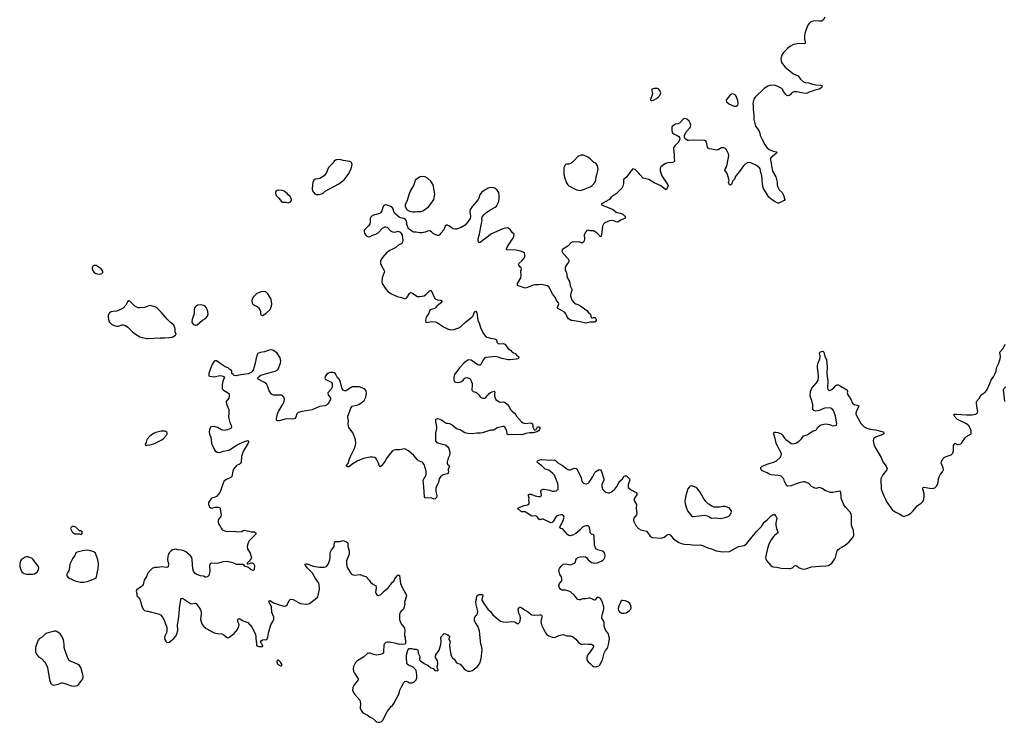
# Model space of a CAD drawing. Header units: inches. Extents: x 1835039 to 2027607, y 642849 to 774141.
# Tile 3 of 113: x 1837728 to 1855264, y 658616 to 671130. Entities that reach past the tile are written whole.
import ezdxf

# ---------------------------------------------------------------- set-up
doc = ezdxf.new("R2010")
doc.units = ezdxf.units.IN
doc.header["$MEASUREMENT"] = 0
for name, color, linetype in [('B8635', 7, 'Continuous'), ('B8636', 7, 'Continuous'), ('B8645', 7, 'Continuous'), ('B8646', 7, 'Continuous'), ('B8656', 7, 'Continuous'), ('B8657', 7, 'Continuous')]:
    doc.layers.add(name, color=color, linetype=linetype)

msp = doc.modelspace()

# ---------------------------------------------------------------- linework, layer by layer
at = {"layer": 'B8635', "color": 6, "elevation": 500}
msp.add_lwpolyline([(1838027, 660000), (1838008, 659950), (1838012, 659872), (1838024, 659830), (1838044, 659804), (1838065, 659785), (1838116, 659750), (1838174, 659690), (1838187, 659670), (1838220, 659590), (1838261, 659370), (1838284, 659310), (1838306, 659286), (1838330, 659279), (1838410, 659297), (1838470, 659320), (1838490, 659320), (1838516, 659316), (1838650, 659266), (1838690, 659260), (1838730, 659266), (1838750, 659271), (1838782, 659298), (1838851, 659390), (1838858, 659430), (1838853, 659470), (1838816, 659590), (1838790, 659627), (1838770, 659645), (1838677, 659690), (1838627, 659707), (1838604, 659724), (1838577, 659777), (1838530, 659909), (1838520, 659950), (1838517, 660000)], dxfattribs=at)
at = {"layer": 'B8636', "color": 6, "elevation": 500}
for points in [[(1839070, 666754), (1839052, 666750), (1839030, 666734), (1839021, 666710), (1839021, 666690), (1839035, 666650), (1839050, 666631), (1839085, 666610), (1839110, 666602), (1839150, 666596), (1839190, 666607), (1839209, 666630), (1839209, 666650), (1839199, 666670), (1839181, 666690), (1839110, 666743), (1839091, 666751)], [(1838690, 662102), (1838670, 662102), (1838642, 662090), (1838634, 662070), (1838662, 662010), (1838682, 661990), (1838712, 661972), (1838790, 661974), (1838810, 661965), (1838826, 661970), (1838846, 661990), (1838838, 662010), (1838810, 662026), (1838790, 662026), (1838726, 662090)], [(1838930, 661683), (1838849, 661671), (1838751, 661649), (1838730, 661635), (1838710, 661590), (1838670, 661530), (1838622, 661430), (1838607, 661330), (1838603, 661317), (1838571, 661270), (1838566, 661250), (1838567, 661227), (1838590, 661198), (1838620, 661180), (1838650, 661171), (1838685, 661150), (1838730, 661131), (1838810, 661110), (1838870, 661115), (1838930, 661127), (1839030, 661157), (1839089, 661190), (1839101, 661230), (1839105, 661270), (1839123, 661350), (1839129, 661430), (1839129, 661450), (1839117, 661510), (1839077, 661630), (1839050, 661652), (1838970, 661677)], [(1837850, 661563), (1837824, 661556), (1837754, 661510), (1837737, 661470), (1837729, 661430), (1837728, 661390), (1837746, 661330), (1837770, 661288), (1837807, 661267), (1837850, 661256), (1837963, 661257), (1837990, 661262), (1838023, 661277), (1838044, 661296), (1838063, 661337), (1838068, 661370), (1838062, 661390), (1838025, 661430), (1837970, 661514), (1837952, 661532), (1837910, 661550), (1837870, 661562)]]:
    msp.add_lwpolyline(points, close=True, dxfattribs=at)
for points in [[(1840000, 666024), (1839950, 666003), (1839870, 665996), (1839840, 666000), (1839778, 666030), (1839741, 666061), (1839710, 666099), (1839690, 666116), (1839670, 666123), (1839650, 666104), (1839617, 666043), (1839570, 665995), (1839490, 665953), (1839450, 665941), (1839390, 665935), (1839354, 665926), (1839330, 665907), (1839306, 665870), (1839302, 665830), (1839308, 665790), (1839324, 665750), (1839362, 665710), (1839410, 665681), (1839450, 665669), (1839490, 665669), (1839550, 665694), (1839570, 665697), (1839610, 665685), (1839655, 665655), (1839734, 665570), (1839790, 665530), (1839870, 665483), (1839941, 665461), (1840000, 665452)], [(1840000, 663657), (1839994, 663650), (1839978, 663602), (1839961, 663570), (1839970, 663552), (1839990, 663548), (1840000, 663550)], [(1840000, 661247), (1839990, 661225), (1839946, 661150), (1839925, 661070), (1839912, 661050), (1839891, 661029), (1839842, 660998), (1839810, 660972), (1839802, 660950), (1839813, 660910), (1839811, 660870), (1839852, 660832), (1839870, 660807), (1839910, 660666), (1839930, 660625), (1839950, 660609), (1840000, 660598)], [(1838517, 660000), (1838513, 660050), (1838505, 660090), (1838474, 660154), (1838447, 660190), (1838392, 660232), (1838370, 660240), (1838350, 660241), (1838210, 660201), (1838190, 660190), (1838126, 660130), (1838077, 660103), (1838058, 660082), (1838027, 660000)]]:
    msp.add_lwpolyline(points, dxfattribs=at)
at = {"layer": 'B8645', "color": 6, "elevation": 500}
for points in [[(1841944, 660000), (1841945, 659990), (1841970, 659971), (1841986, 659966), (1842050, 659965), (1842058, 659970), (1842055, 659990), (1842046, 660000)], [(1844217, 660000), (1844213, 659990), (1844210, 659870), (1844205, 659850), (1844190, 659837), (1844150, 659821), (1844090, 659814), (1844030, 659823), (1843970, 659846), (1843950, 659846), (1843930, 659840), (1843910, 659829), (1843857, 659783), (1843730, 659706), (1843710, 659684), (1843670, 659608), (1843664, 659570), (1843673, 659530), (1843690, 659490), (1843747, 659410), (1843756, 659390), (1843754, 659370), (1843693, 659290), (1843668, 659250), (1843660, 659230), (1843658, 659190), (1843678, 659138), (1843695, 659110), (1843787, 659010), (1843796, 658950), (1843794, 658870), (1843807, 658827), (1843831, 658790), (1843924, 658744), (1843970, 658710), (1844010, 658690), (1844062, 658642), (1844090, 658625), (1844110, 658616), (1844141, 658619), (1844170, 658633), (1844199, 658661), (1844270, 658811), (1844311, 658849), (1844350, 658903), (1844370, 658916), (1844406, 658970), (1844419, 659010), (1844445, 659050), (1844484, 659130), (1844501, 659190), (1844525, 659250), (1844570, 659325), (1844590, 659343), (1844610, 659348), (1844638, 659338), (1844670, 659317), (1844710, 659318), (1844750, 659330), (1844790, 659370), (1844801, 659410), (1844802, 659450), (1844796, 659510), (1844790, 659535), (1844781, 659550), (1844738, 659598), (1844726, 659606), (1844652, 659632), (1844630, 659650), (1844622, 659670), (1844616, 659770), (1844618, 659810), (1844641, 659899), (1844656, 659924), (1844666, 659930), (1844710, 659931), (1844750, 659919), (1844790, 659920), (1844817, 659910), (1844824, 659850), (1844855, 659790), (1844855, 659770), (1844847, 659750), (1844850, 659730), (1844869, 659710), (1844930, 659665), (1845003, 659630), (1845050, 659588), (1845093, 659573), (1845121, 659541), (1845170, 659532), (1845182, 659550), (1845161, 659590), (1845161, 659610), (1845171, 659629), (1845175, 659650), (1845174, 659690), (1845170, 659710), (1845133, 659770), (1845131, 659790), (1845141, 659819), (1845196, 659904), (1845227, 660000)], [(1845385, 660000), (1845383, 659990), (1845392, 659892), (1845405, 659830), (1845416, 659796), (1845430, 659773), (1845470, 659734), (1845510, 659677), (1845574, 659650), (1845641, 659570), (1845670, 659549), (1845710, 659529), (1845750, 659528), (1845790, 659541), (1845830, 659566), (1845881, 659610), (1845920, 659670), (1845946, 659750), (1845963, 659910), (1845959, 659950), (1845946, 660000)], [(1847919, 660000), (1847934, 659990), (1847945, 659970), (1847944, 659950), (1847890, 659870), (1847839, 659810), (1847830, 659770), (1847830, 659730), (1847838, 659710), (1847850, 659696), (1847890, 659664), (1847921, 659630), (1847950, 659610), (1847990, 659606), (1848024, 659616), (1848053, 659630), (1848110, 659730), (1848140, 659850), (1848162, 659898), (1848190, 659931), (1848203, 659957), (1848213, 660000)]]:
    msp.add_lwpolyline(points, dxfattribs=at)
msp.add_lwpolyline([(1842330, 659726), (1842310, 659706), (1842305, 659690), (1842322, 659650), (1842370, 659622), (1842390, 659622), (1842398, 659630), (1842395, 659650), (1842370, 659686)], close=True, dxfattribs=at)
at = {"layer": 'B8646', "color": 6, "elevation": 500}
for points in [[(1849030, 669907), (1848989, 669890), (1848984, 669870), (1848996, 669810), (1848994, 669790), (1848963, 669710), (1848964, 669704), (1848971, 669691), (1848990, 669691), (1849030, 669705), (1849070, 669726), (1849102, 669750), (1849130, 669781), (1849143, 669810), (1849144, 669830), (1849130, 669869), (1849111, 669891), (1849090, 669904)], [(1847730, 668719), (1847707, 668713), (1847670, 668691), (1847610, 668626), (1847550, 668572), (1847510, 668557), (1847470, 668555), (1847450, 668550), (1847435, 668530), (1847422, 668490), (1847422, 668370), (1847434, 668310), (1847467, 668227), (1847490, 668191), (1847510, 668173), (1847621, 668110), (1847670, 668094), (1847710, 668090), (1847770, 668105), (1847890, 668154), (1847922, 668178), (1847971, 668230), (1847990, 668270), (1847995, 668330), (1848013, 668390), (1848030, 668470), (1848017, 668530), (1847990, 668572), (1847950, 668594), (1847890, 668653), (1847844, 668684), (1847770, 668715)], [(1843430, 668641), (1843370, 668637), (1843350, 668631), (1843330, 668612), (1843306, 668574), (1843258, 668530), (1843230, 668498), (1843193, 668407), (1843150, 668350), (1843076, 668304), (1843050, 668295), (1842992, 668288), (1842968, 668272), (1842949, 668231), (1842942, 668190), (1842938, 668110), (1842950, 668070), (1842964, 668050), (1842985, 668030), (1843010, 668018), (1843050, 668015), (1843110, 668029), (1843130, 668040), (1843170, 668076), (1843410, 668206), (1843505, 668275), (1843578, 668370), (1843630, 668474), (1843648, 668550), (1843645, 668570), (1843630, 668592), (1843607, 668607), (1843490, 668621)], [(1844910, 668337), (1844863, 668330), (1844830, 668313), (1844774, 668270), (1844763, 668250), (1844745, 668190), (1844682, 668078), (1844656, 668010), (1844628, 667912), (1844611, 667870), (1844594, 667846), (1844591, 667830), (1844596, 667810), (1844617, 667757), (1844630, 667741), (1844670, 667722), (1844728, 667708), (1844770, 667705), (1844807, 667713), (1844870, 667714), (1844910, 667723), (1844921, 667730), (1845010, 667799), (1845040, 667830), (1845103, 667930), (1845118, 667990), (1845120, 668030), (1845112, 668090), (1845090, 668190), (1845050, 668252), (1844990, 668310), (1844950, 668333)], [(1842345, 668095), (1842311, 668089), (1842291, 668070), (1842284, 668050), (1842290, 668005), (1842343, 667950), (1842390, 667891), (1842410, 667883), (1842470, 667879), (1842510, 667871), (1842530, 667875), (1842550, 667888), (1842567, 667910), (1842569, 667929), (1842559, 667959), (1842542, 667982), (1842510, 668009), (1842493, 668033), (1842438, 668078), (1842410, 668090)], [(1842070, 666291), (1842030, 666284), (1841950, 666252), (1841930, 666227), (1841886, 666190), (1841874, 666170), (1841864, 666130), (1841867, 666090), (1841876, 666070), (1841893, 666053), (1841959, 666019), (1841981, 666001), (1842012, 665950), (1842018, 665930), (1842019, 665890), (1842028, 665868), (1842050, 665864), (1842110, 665895), (1842186, 665970), (1842202, 665998), (1842215, 666030), (1842219, 666070), (1842215, 666110), (1842205, 666150), (1842150, 666247), (1842110, 666281)], [(1840950, 666050), (1840896, 666044), (1840870, 666030), (1840850, 666010), (1840840, 665990), (1840834, 665970), (1840833, 665890), (1840814, 665826), (1840797, 665790), (1840793, 665750), (1840801, 665730), (1840824, 665704), (1840850, 665687), (1840870, 665687), (1840890, 665696), (1840984, 665776), (1841034, 665810), (1841072, 665850), (1841083, 665890), (1841074, 665954), (1841050, 666004), (1841030, 666025), (1841010, 666037)], [(1848470, 660787), (1848456, 660784), (1848435, 660765), (1848390, 660670), (1848385, 660630), (1848390, 660610), (1848410, 660585), (1848430, 660570), (1848450, 660563), (1848490, 660559), (1848530, 660567), (1848590, 660606), (1848610, 660630), (1848618, 660662), (1848613, 660690), (1848592, 660732), (1848560, 660760), (1848510, 660782)]]:
    msp.add_lwpolyline(points, close=True, dxfattribs=at)
at = {"layer": 'B8646', "color": 6}
for points, elevation in [([(1850000, 668835), (1849990, 668841), (1849980, 668860), (1849961, 668950), (1849948, 668968), (1849930, 668977), (1849730, 668986), (1849637, 668977), (1849621, 668981), (1849595, 668995), (1849579, 669010), (1849569, 669029), (1849566, 669050), (1849569, 669070), (1849600, 669130), (1849670, 669207), (1849681, 669250), (1849671, 669290), (1849650, 669321), (1849610, 669357), (1849570, 669369), (1849550, 669364), (1849543, 669357), (1849481, 669290), (1849450, 669275), (1849410, 669267), (1849390, 669258), (1849351, 669230), (1849343, 669210), (1849342, 669150), (1849355, 669115), (1849386, 669090), (1849436, 669070), (1849467, 669050), (1849479, 669030), (1849483, 669010), (1849479, 668990), (1849459, 668950), (1849394, 668886), (1849374, 668850), (1849370, 668830), (1849385, 668730), (1849382, 668670), (1849390, 668609), (1849375, 668590), (1849356, 668584), (1849270, 668583), (1849230, 668570), (1849170, 668530), (1849149, 668510), (1849137, 668483), (1849137, 668437), (1849162, 668350), (1849274, 668190), (1849278, 668170), (1849250, 668106), (1849230, 668105), (1849149, 668169), (1849030, 668225), (1848930, 668283), (1848910, 668291), (1848850, 668302), (1848834, 668310), (1848771, 668371), (1848750, 668401), (1848707, 668447), (1848690, 668459), (1848649, 668471), (1848610, 668434), (1848533, 668327), (1848490, 668290), (1848483, 668270), (1848479, 668210), (1848470, 668168), (1848466, 668154), (1848450, 668129), (1848350, 668030), (1848261, 667970), (1848251, 667949), (1848231, 667930), (1848092, 667850), (1848092, 667830), (1848179, 667799), (1848277, 667757), (1848310, 667737), (1848350, 667702), (1848370, 667694), (1848430, 667684), (1848467, 667667), (1848508, 667630), (1848519, 667610), (1848508, 667592), (1848430, 667560), (1848390, 667532), (1848374, 667526), (1848350, 667530), (1848308, 667548), (1848270, 667556), (1848230, 667550), (1848148, 667510), (1848126, 667490), (1848105, 667450), (1848090, 667306), (1848083, 667277), (1848074, 667266), (1848070, 667265), (1848050, 667284), (1848041, 667301), (1848012, 667330), (1847950, 667368), (1847890, 667370), (1847850, 667379), (1847830, 667376), (1847810, 667354), (1847786, 667310), (1847782, 667290), (1847788, 667230), (1847781, 667190), (1847770, 667169), (1847750, 667157), (1847730, 667157), (1847690, 667172), (1847630, 667170), (1847590, 667174), (1847570, 667170), (1847546, 667154), (1847490, 667098), (1847411, 667050), (1847387, 667030), (1847382, 667010), (1847403, 666970), (1847496, 666870), (1847508, 666850), (1847509, 666830), (1847502, 666810), (1847455, 666745), (1847440, 666710), (1847440, 666690), (1847445, 666670), (1847465, 666630), (1847481, 666541), (1847518, 666470), (1847532, 666390), (1847559, 666330), (1847560, 666310), (1847537, 666230), (1847539, 666210), (1847551, 666170), (1847570, 666130), (1847605, 666085), (1847630, 666070), (1847687, 666050), (1847721, 666030), (1847827, 665950), (1847850, 665919), (1847886, 665890), (1847901, 665870), (1847902, 665842), (1847910, 665822), (1847930, 665821), (1847950, 665827), (1847970, 665824), (1847987, 665810), (1847996, 665790), (1847993, 665770), (1847986, 665754), (1847975, 665745), (1847950, 665740), (1847890, 665742), (1847842, 665730), (1847810, 665728), (1847710, 665750), (1847570, 665770), (1847550, 665775), (1847504, 665804), (1847470, 665849), (1847453, 665890), (1847430, 665922), (1847309, 665990), (1847304, 666010), (1847326, 666050), (1847330, 666070), (1847323, 666090), (1847291, 666131), (1847270, 666177), (1847215, 666250), (1847152, 666372), (1847130, 666390), (1847050, 666410), (1847010, 666414), (1846970, 666408), (1846910, 666408), (1846870, 666400), (1846770, 666358), (1846730, 666350), (1846710, 666352), (1846650, 666380), (1846608, 666388), (1846596, 666396), (1846592, 666410), (1846596, 666430), (1846653, 666530), (1846660, 666570), (1846656, 666650), (1846664, 666690), (1846658, 666710), (1846636, 666730), (1846617, 666757), (1846613, 666770), (1846616, 666790), (1846670, 666838), (1846710, 666882), (1846723, 666910), (1846727, 666950), (1846716, 666970), (1846693, 666990), (1846650, 667010), (1846568, 667028), (1846410, 667029), (1846400, 667040), (1846398, 667050), (1846416, 667090), (1846521, 667250), (1846529, 667270), (1846535, 667310), (1846500, 667340), (1846470, 667389), (1846430, 667419), (1846410, 667425), (1846330, 667403), (1846130, 667318), (1845930, 667164), (1845910, 667157), (1845903, 667163), (1845894, 667194), (1845895, 667230), (1845918, 667310), (1845945, 667475), (1845965, 667550), (1845959, 667590), (1845962, 667610), (1845989, 667650), (1846029, 667690), (1846114, 667746), (1846195, 667790), (1846218, 667810), (1846234, 667830), (1846261, 667890), (1846270, 667950), (1846270, 667990), (1846260, 668050), (1846230, 668092), (1846190, 668127), (1846170, 668138), (1846130, 668142), (1846070, 668128), (1845999, 668090), (1845950, 668050), (1845925, 668010), (1845908, 667952), (1845894, 667930), (1845793, 667810), (1845750, 667750), (1845744, 667710), (1845753, 667670), (1845756, 667630), (1845748, 667590), (1845730, 667553), (1845659, 667470), (1845590, 667427), (1845510, 667397), (1845490, 667397), (1845447, 667407), (1845410, 667429), (1845370, 667461), (1845350, 667469), (1845330, 667469), (1845306, 667450), (1845281, 667390), (1845227, 667330), (1845204, 667296), (1845190, 667284), (1845170, 667285), (1845130, 667307), (1845090, 667321), (1845064, 667350), (1845030, 667369), (1844990, 667365), (1844950, 667347), (1844890, 667332), (1844850, 667332), (1844790, 667343), (1844750, 667344), (1844730, 667354), (1844649, 667409), (1844648, 667430), (1844635, 667450), (1844625, 667485), (1844624, 667510), (1844614, 667550), (1844599, 667570), (1844570, 667589), (1844510, 667600), (1844485, 667610), (1844402, 667682), (1844389, 667710), (1844382, 667762), (1844370, 667782), (1844355, 667795), (1844310, 667817), (1844270, 667829), (1844250, 667833), (1844230, 667829), (1844208, 667812), (1844194, 667786), (1844177, 667723), (1844162, 667698), (1844142, 667678), (1844030, 667647), (1843990, 667627), (1843969, 667590), (1843967, 667570), (1843972, 667530), (1843964, 667496), (1843939, 667461), (1843867, 667390), (1843863, 667370), (1843870, 667322), (1843890, 667291), (1843902, 667282), (1843928, 667268), (1843950, 667265), (1843970, 667271), (1844010, 667293), (1844070, 667311), (1844110, 667334), (1844190, 667415), (1844230, 667443), (1844250, 667443), (1844270, 667435), (1844330, 667371), (1844370, 667351), (1844410, 667346), (1844470, 667362), (1844504, 667344), (1844524, 667324), (1844538, 667290), (1844551, 667190), (1844547, 667170), (1844534, 667146), (1844524, 667136), (1844481, 667119), (1844427, 667070), (1844321, 667019), (1844263, 666977), (1844183, 666890), (1844170, 666870), (1844156, 666830), (1844156, 666790), (1844161, 666770), (1844223, 666650), (1844222, 666630), (1844183, 666530), (1844179, 666450), (1844186, 666430), (1844235, 666350), (1844287, 666287), (1844350, 666245), (1844450, 666199), (1844525, 666185), (1844590, 666157), (1844612, 666168), (1844630, 666188), (1844670, 666255), (1844690, 666269), (1844710, 666267), (1844810, 666199), (1844850, 666198), (1844930, 666214), (1844970, 666242), (1845030, 666308), (1845050, 666308), (1845070, 666281), (1845102, 666202), (1845130, 666157), (1845170, 666143), (1845230, 666135), (1845239, 666130), (1845247, 666110), (1845220, 666080), (1845158, 666030), (1845126, 665994), (1845101, 665979), (1845054, 665966), (1845034, 665950), (1845007, 665893), (1844970, 665833), (1844962, 665810), (1844954, 665770), (1844962, 665742), (1844970, 665738), (1845070, 665755), (1845130, 665750), (1845150, 665744), (1845278, 665658), (1845350, 665622), (1845407, 665607), (1845462, 665610), (1845550, 665641), (1845570, 665652), (1845674, 665750), (1845781, 665830), (1845802, 665858), (1845816, 665890), (1845820, 665910), (1845830, 665927), (1845850, 665938), (1845870, 665910), (1845886, 665786), (1845896, 665756), (1845911, 665730), (1845934, 665650), (1845985, 665545), (1846019, 665499), (1846050, 665478), (1846110, 665455), (1846184, 665444), (1846210, 665436), (1846218, 665430), (1846225, 665385), (1846250, 665363), (1846270, 665355), (1846343, 665363), (1846359, 665359), (1846371, 665350), (1846430, 665271), (1846470, 665247), (1846501, 665210), (1846550, 665183), (1846576, 665156), (1846611, 665130), (1846618, 665110), (1846602, 665090), (1846570, 665081), (1846510, 665078), (1846450, 665070), (1846430, 665070), (1846315, 665095), (1846250, 665122), (1846210, 665129), (1846030, 665116), (1846010, 665109), (1845983, 665070), (1845947, 664993), (1845930, 664979), (1845922, 664978), (1845910, 664977), (1845890, 664984), (1845770, 665065), (1845730, 665073), (1845710, 665066), (1845643, 665017), (1845561, 664930), (1845515, 664865), (1845483, 664830), (1845471, 664809), (1845461, 664759), (1845461, 664710), (1845468, 664688), (1845490, 664675), (1845528, 664668), (1845566, 664674), (1845594, 664686), (1845624, 664710), (1845654, 664746), (1845666, 664754), (1845690, 664756), (1845730, 664746), (1845751, 664731), (1845765, 664710), (1845785, 664650), (1845786, 664590), (1845781, 664570), (1845781, 664530), (1845784, 664524), (1845802, 664510), (1845850, 664498), (1845867, 664487), (1845906, 664450), (1845931, 664411), (1845970, 664391), (1845990, 664387), (1846010, 664391), (1846030, 664403), (1846089, 664470), (1846112, 664488), (1846170, 664515), (1846182, 664510), (1846191, 664491), (1846183, 664457), (1846185, 664425), (1846208, 664368), (1846270, 664324), (1846290, 664321), (1846350, 664323), (1846373, 664313), (1846410, 664281), (1846435, 664250), (1846467, 664190), (1846490, 664161), (1846543, 664123), (1846567, 664090), (1846575, 664070), (1846664, 663970), (1846696, 663950), (1846730, 663941), (1846831, 663950), (1846859, 663930), (1846866, 663910), (1846865, 663870), (1846890, 663828), (1846910, 663825), (1846927, 663833), (1846950, 663876), (1846976, 663876), (1846992, 663870), (1846992, 663850), (1846985, 663830), (1846966, 663810), (1846938, 663790), (1846870, 663774), (1846810, 663772), (1846741, 663759), (1846670, 663738), (1846630, 663743), (1846538, 663738), (1846490, 663742), (1846430, 663734), (1846409, 663749), (1846401, 663810), (1846371, 663870), (1846350, 663883), (1846330, 663884), (1846230, 663863), (1846190, 663829), (1846170, 663819), (1846110, 663821), (1845968, 663772), (1845934, 663766), (1845870, 663764), (1845790, 663753), (1845710, 663759), (1845658, 663770), (1845610, 663804), (1845570, 663825), (1845510, 663841), (1845430, 663909), (1845386, 663930), (1845350, 663939), (1845330, 663939), (1845294, 663954), (1845250, 663994), (1845218, 664010), (1845170, 664019), (1845144, 664016), (1845134, 664010), (1845132, 663970), (1845141, 663950), (1845151, 663871), (1845151, 663850), (1845133, 663770), (1845131, 663630), (1845145, 663610), (1845173, 663593), (1845250, 663568), (1845310, 663556), (1845350, 663531), (1845371, 663490), (1845386, 663430), (1845387, 663410), (1845381, 663370), (1845358, 663322), (1845343, 663250), (1845343, 663230), (1845350, 663212), (1845378, 663190), (1845381, 663170), (1845360, 663130), (1845356, 663110), (1845364, 663070), (1845361, 663059), (1845356, 663050), (1845339, 663041), (1845270, 663022), (1845250, 663012), (1845225, 662990), (1845196, 662950), (1845184, 662890), (1845175, 662865), (1845145, 662810), (1845140, 662780), (1845138, 662730), (1845158, 662650), (1845150, 662618), (1845130, 662599), (1845109, 662589), (1845067, 662607), (1844950, 662615), (1844935, 662630), (1844927, 662810), (1844915, 662930), (1844960, 663010), (1844966, 663030), (1844966, 663090), (1844932, 663210), (1844910, 663239), (1844895, 663250), (1844830, 663275), (1844810, 663289), (1844747, 663370), (1844650, 663453), (1844590, 663485), (1844550, 663483), (1844490, 663469), (1844429, 663469), (1844398, 663462), (1844370, 663449), (1844329, 663411), (1844257, 663310), (1844235, 663265), (1844210, 663230), (1844170, 663184), (1844150, 663169), (1844130, 663189), (1844118, 663230), (1844091, 663291), (1844070, 663319), (1844050, 663333), (1844010, 663341), (1843970, 663341), (1843850, 663317), (1843741, 663270), (1843659, 663221), (1843590, 663169), (1843570, 663166), (1843554, 663174), (1843549, 663190), (1843581, 663239), (1843595, 663290), (1843618, 663350), (1843690, 663491), (1843707, 663550), (1843712, 663590), (1843709, 663650), (1843667, 663767), (1843590, 663865), (1843582, 663890), (1843576, 663930), (1843581, 663990), (1843570, 664046), (1843572, 664070), (1843610, 664156), (1843628, 664212), (1843650, 664244), (1843670, 664255), (1843730, 664265), (1843770, 664279), (1843836, 664324), (1843864, 664350), (1843895, 664410), (1843907, 664470), (1843897, 664517), (1843870, 664554), (1843772, 664592), (1843690, 664594), (1843650, 664590), (1843630, 664581), (1843550, 664525), (1843530, 664517), (1843510, 664521), (1843490, 664533), (1843474, 664554), (1843432, 664712), (1843410, 664735), (1843389, 664750), (1843350, 664821), (1843330, 664838), (1843310, 664846), (1843289, 664849), (1843250, 664847), (1843216, 664830), (1843194, 664810), (1843170, 664775), (1843165, 664750), (1843170, 664727), (1843193, 664713), (1843230, 664700), (1843275, 664675), (1843290, 664650), (1843294, 664630), (1843290, 664590), (1843275, 664550), (1843217, 664483), (1843214, 664470), (1843219, 664450), (1843253, 664410), (1843262, 664390), (1843262, 664370), (1843248, 664330), (1843210, 664280), (1843190, 664262), (1843170, 664252), (1843070, 664241), (1842938, 664182), (1842910, 664174), (1842750, 664154), (1842690, 664132), (1842665, 664110), (1842645, 664050), (1842628, 664030), (1842610, 664020), (1842570, 664015), (1842477, 664023), (1842350, 663987), (1842325, 663985), (1842310, 663990), (1842302, 664002), (1842300, 664030), (1842322, 664110), (1842339, 664150), (1842411, 664269), (1842437, 664330), (1842441, 664370), (1842432, 664410), (1842411, 664431), (1842390, 664441), (1842370, 664444), (1842250, 664440), (1842210, 664461), (1842170, 664518), (1842141, 664610), (1842123, 664643), (1842077, 664677), (1841975, 664730), (1841969, 664750), (1841996, 664784), (1842023, 664797), (1842230, 664861), (1842275, 664870), (1842314, 664890), (1842330, 664906), (1842372, 665010), (1842377, 665050), (1842367, 665110), (1842316, 665190), (1842250, 665241), (1842210, 665248), (1842170, 665246), (1842090, 665213), (1842010, 665200), (1841981, 665190), (1841970, 665183), (1841956, 665164), (1841939, 665101), (1841924, 665010), (1841902, 664950), (1841887, 664890), (1841870, 664862), (1841850, 664844), (1841799, 664821), (1841630, 664801), (1841590, 664789), (1841550, 664794), (1841528, 664810), (1841508, 664830), (1841507, 664867), (1841502, 664882), (1841470, 664898), (1841438, 664930), (1841390, 664949), (1841350, 664973), (1841230, 665053), (1841210, 665053), (1841194, 665046), (1841155, 664990), (1841135, 664950), (1841117, 664883), (1841096, 664830), (1841098, 664790), (1841110, 664781), (1841191, 664771), (1841291, 664791), (1841330, 664787), (1841374, 664770), (1841371, 664750), (1841340, 664670), (1841335, 664625), (1841335, 664570), (1841341, 664550), (1841359, 664530), (1841430, 664490), (1841450, 664470), (1841458, 664450), (1841461, 664419), (1841454, 664390), (1841407, 664330), (1841407, 664310), (1841416, 664270), (1841452, 664190), (1841454, 664130), (1841446, 664050), (1841470, 663958), (1841493, 663910), (1841501, 663870), (1841486, 663850), (1841430, 663824), (1841370, 663816), (1841324, 663824), (1841250, 663865), (1841190, 663885), (1841130, 663879), (1841125, 663875), (1841106, 663834), (1841101, 663790), (1841111, 663750), (1841133, 663693), (1841146, 663586), (1841155, 663550), (1841179, 663510), (1841195, 663470), (1841210, 663451), (1841230, 663435), (1841270, 663421), (1841310, 663428), (1841354, 663446), (1841430, 663457), (1841464, 663470), (1841603, 663557), (1841730, 663618), (1841793, 663633), (1841805, 663625), (1841805, 663610), (1841790, 663573), (1841718, 663462), (1841694, 663410), (1841680, 663350), (1841672, 663250), (1841662, 663230), (1841644, 663216), (1841590, 663190), (1841538, 663122), (1841522, 663090), (1841503, 662997), (1841490, 662974), (1841410, 662943), (1841366, 662910), (1841355, 662890), (1841319, 662790), (1841303, 662730), (1841290, 662710), (1841230, 662637), (1841210, 662626), (1841152, 662608), (1841131, 662590), (1841091, 662530), (1841093, 662490), (1841110, 662451), (1841130, 662436), (1841150, 662433), (1841212, 662448), (1841270, 662450), (1841290, 662440), (1841298, 662430), (1841303, 662370), (1841316, 662310), (1841310, 662290), (1841270, 662230), (1841263, 662210), (1841261, 662181), (1841270, 662150), (1841290, 662123), (1841314, 662074), (1841330, 662054), (1841350, 662039), (1841410, 662016), (1841530, 662020), (1841610, 662008), (1841686, 662014), (1841710, 662031), (1841730, 662037), (1841776, 662024), (1841810, 662023), (1841850, 662011), (1841906, 662006), (1841931, 661990), (1841936, 661970), (1841930, 661962), (1841813, 661847), (1841795, 661810), (1841782, 661750), (1841787, 661707), (1841830, 661630), (1841854, 661550), (1841848, 661532), (1841816, 661484), (1841782, 661450), (1841782, 661442), (1841790, 661434), (1841850, 661458), (1841870, 661458), (1841890, 661445), (1841907, 661410), (1841904, 661336), (1841902, 661330), (1841890, 661322), (1841850, 661329), (1841790, 661378), (1841746, 661390), (1841719, 661419), (1841705, 661425), (1841689, 661429), (1841590, 661429), (1841530, 661456), (1841470, 661466), (1841430, 661478), (1841345, 661475), (1841270, 661452), (1841230, 661445), (1841150, 661449), (1841130, 661444), (1841123, 661437), (1841107, 661410), (1841117, 661310), (1841111, 661271), (1841101, 661250), (1841097, 661230), (1841071, 661210), (1841050, 661204), (1841030, 661204), (1841002, 661222), (1840950, 661226), (1840910, 661238), (1840870, 661253), (1840848, 661270), (1840822, 661310), (1840810, 661350), (1840802, 661510), (1840794, 661550), (1840770, 661581), (1840685, 661650), (1840650, 661671), (1840610, 661681), (1840547, 661687), (1840510, 661697), (1840450, 661690), (1840423, 661670), (1840390, 661634), (1840370, 661594), (1840364, 661570), (1840363, 661510), (1840376, 661430), (1840370, 661387), (1840347, 661373), (1840250, 661383), (1840190, 661374), (1840146, 661374), (1840129, 661371), (1840090, 661354), (1840056, 661324), (1840010, 661270), (1840000, 661247)], 500), ([(1840000, 665452), (1840010, 665450), (1840230, 665465), (1840310, 665462), (1840390, 665467), (1840443, 665477), (1840470, 665496), (1840502, 665510), (1840510, 665522), (1840513, 665530), (1840499, 665570), (1840495, 665630), (1840481, 665670), (1840470, 665690), (1840410, 665740), (1840354, 665794), (1840250, 665922), (1840179, 665990), (1840150, 666008), (1840074, 666034), (1840050, 666038), (1840025, 666035), (1840000, 666024)], 500), ([(1840000, 663550), (1840050, 663557), (1840130, 663580), (1840261, 663650), (1840286, 663670), (1840341, 663730), (1840353, 663753), (1840353, 663770), (1840346, 663786), (1840330, 663797), (1840310, 663803), (1840250, 663803), (1840150, 663780), (1840110, 663761), (1840048, 663710), (1840000, 663657)], 500), ([(1848213, 660000), (1848220, 660030), (1848230, 660110), (1848222, 660162), (1848214, 660190), (1848170, 660250), (1848150, 660290), (1848138, 660330), (1848135, 660395), (1848124, 660424), (1848096, 660470), (1848095, 660490), (1848105, 660550), (1848132, 660632), (1848132, 660670), (1848100, 660770), (1848070, 660821), (1848050, 660836), (1848030, 660843), (1847999, 660830), (1847970, 660793), (1847950, 660798), (1847930, 660812), (1847890, 660827), (1847870, 660830), (1847810, 660816), (1847750, 660816), (1847710, 660800), (1847690, 660797), (1847666, 660806), (1847610, 660877), (1847540, 660940), (1847510, 660953), (1847450, 660968), (1847390, 660969), (1847364, 660984), (1847340, 661010), (1847328, 661050), (1847343, 661090), (1847375, 661130), (1847383, 661150), (1847385, 661170), (1847375, 661210), (1847350, 661250), (1847331, 661330), (1847343, 661357), (1847370, 661396), (1847410, 661430), (1847450, 661438), (1847537, 661423), (1847570, 661431), (1847610, 661448), (1847627, 661470), (1847631, 661510), (1847645, 661530), (1847671, 661549), (1847710, 661562), (1847770, 661571), (1847805, 661565), (1847828, 661548), (1847854, 661510), (1847874, 661490), (1847910, 661465), (1847970, 661450), (1848010, 661456), (1848090, 661489), (1848122, 661510), (1848139, 661530), (1848148, 661552), (1848154, 661586), (1848151, 661610), (1848130, 661650), (1848110, 661666), (1848026, 661686), (1848001, 661701), (1847983, 661723), (1847967, 661770), (1847965, 661830), (1847959, 661870), (1847960, 661930), (1847954, 661950), (1847941, 661961), (1847910, 661966), (1847890, 661989), (1847890, 662030), (1847870, 662097), (1847861, 662110), (1847850, 662114), (1847810, 662114), (1847775, 662105), (1847750, 662090), (1847702, 662038), (1847630, 661980), (1847590, 661958), (1847530, 661938), (1847510, 661941), (1847490, 661954), (1847410, 662050), (1847390, 662062), (1847364, 662070), (1847348, 662090), (1847351, 662110), (1847380, 662150), (1847402, 662190), (1847427, 662270), (1847418, 662290), (1847390, 662310), (1847368, 662312), (1847310, 662299), (1847290, 662290), (1847270, 662264), (1847230, 662195), (1847210, 662176), (1847190, 662170), (1847050, 662233), (1847027, 662233), (1846990, 662221), (1846972, 662232), (1846952, 662270), (1846930, 662286), (1846910, 662291), (1846850, 662290), (1846750, 662354), (1846730, 662362), (1846667, 662367), (1846614, 662410), (1846602, 662430), (1846634, 662450), (1846710, 662478), (1846770, 662487), (1846799, 662510), (1846801, 662530), (1846795, 662570), (1846801, 662610), (1846789, 662650), (1846790, 662671), (1846810, 662679), (1846830, 662677), (1846910, 662648), (1846970, 662638), (1847002, 662638), (1847017, 662650), (1847021, 662670), (1847014, 662694), (1847012, 662730), (1847019, 662750), (1847035, 662765), (1847050, 662770), (1847070, 662768), (1847168, 662748), (1847214, 662734), (1847250, 662731), (1847290, 662739), (1847319, 662770), (1847320, 662810), (1847310, 662870), (1847250, 663018), (1847222, 663050), (1847150, 663105), (1847084, 663124), (1847030, 663183), (1846961, 663230), (1846946, 663250), (1846950, 663271), (1847010, 663296), (1847030, 663299), (1847190, 663284), (1847250, 663290), (1847270, 663281), (1847310, 663238), (1847393, 663193), (1847470, 663130), (1847490, 663119), (1847510, 663112), (1847530, 663114), (1847610, 663140), (1847638, 663138), (1847650, 663130), (1847727, 662970), (1847741, 662910), (1847750, 662891), (1847770, 662876), (1847790, 662868), (1847830, 662866), (1847850, 662873), (1847870, 662893), (1847930, 662982), (1847970, 663063), (1847990, 663082), (1848050, 663120), (1848070, 663110), (1848090, 663082), (1848133, 662953), (1848130, 662930), (1848098, 662850), (1848096, 662810), (1848099, 662790), (1848110, 662766), (1848138, 662738), (1848170, 662718), (1848210, 662703), (1848230, 662703), (1848270, 662720), (1848330, 662770), (1848365, 662815), (1848397, 662883), (1848414, 662910), (1848465, 662955), (1848490, 662992), (1848530, 663011), (1848586, 662950), (1848593, 662930), (1848565, 662850), (1848564, 662810), (1848572, 662792), (1848605, 662765), (1848710, 662710), (1848722, 662690), (1848720, 662670), (1848677, 662610), (1848668, 662570), (1848707, 662510), (1848712, 662492), (1848707, 662430), (1848719, 662330), (1848712, 662310), (1848668, 662252), (1848658, 662230), (1848657, 662210), (1848664, 662190), (1848702, 662122), (1848750, 662071), (1848790, 662047), (1848869, 662029), (1848890, 662018), (1848917, 661990), (1848958, 661930), (1848990, 661907), (1849150, 661894), (1849205, 661915), (1849262, 661958), (1849290, 661966), (1849310, 661958), (1849367, 661890), (1849390, 661870), (1849470, 661818), (1849530, 661797), (1849569, 661789), (1849670, 661784), (1849750, 661772), (1849850, 661776), (1849890, 661764), (1849983, 661723), (1850000, 661719)], 500), ([(1850000, 662499), (1849987, 662507), (1849946, 662546), (1849905, 662610), (1849850, 662715), (1849790, 662790), (1849766, 662806), (1849710, 662823), (1849690, 662825), (1849670, 662820), (1849650, 662804), (1849630, 662776), (1849623, 662757), (1849588, 662630), (1849576, 662550), (1849581, 662510), (1849601, 662430), (1849624, 662384), (1849690, 662292), (1849710, 662283), (1849730, 662282), (1849930, 662304), (1849973, 662293), (1850000, 662279)], 600), ([(1842046, 660000), (1842033, 660013), (1842019, 660050), (1842029, 660070), (1842050, 660087), (1842090, 660094), (1842114, 660086), (1842130, 660092), (1842145, 660135), (1842162, 660230), (1842203, 660350), (1842236, 660410), (1842252, 660452), (1842252, 660490), (1842217, 660570), (1842210, 660670), (1842200, 660700), (1842169, 660750), (1842164, 660770), (1842170, 660782), (1842190, 660785), (1842246, 660746), (1842304, 660724), (1842410, 660690), (1842450, 660685), (1842470, 660691), (1842493, 660707), (1842530, 660785), (1842553, 660807), (1842590, 660804), (1842610, 660797), (1842691, 660750), (1842730, 660733), (1842830, 660719), (1842870, 660725), (1842890, 660734), (1842993, 660810), (1843037, 660850), (1843046, 660874), (1843067, 660990), (1843062, 661070), (1843053, 661093), (1842996, 661176), (1842944, 661270), (1842850, 661370), (1842818, 661410), (1842809, 661430), (1842830, 661440), (1842850, 661440), (1842957, 661397), (1843070, 661379), (1843150, 661380), (1843190, 661394), (1843220, 661430), (1843250, 661510), (1843257, 661550), (1843260, 661630), (1843265, 661655), (1843279, 661690), (1843319, 661730), (1843329, 661750), (1843329, 661790), (1843342, 661830), (1843350, 661836), (1843430, 661837), (1843490, 661856), (1843551, 661831), (1843571, 661810), (1843574, 661750), (1843595, 661670), (1843594, 661610), (1843551, 661490), (1843548, 661448), (1843557, 661397), (1843567, 661367), (1843618, 661278), (1843637, 661257), (1843650, 661247), (1843690, 661237), (1843790, 661251), (1843830, 661231), (1843894, 661214), (1843951, 661150), (1843975, 661115), (1844010, 661085), (1844050, 661058), (1844071, 661050), (1844079, 661010), (1844067, 660930), (1844070, 660914), (1844087, 660887), (1844110, 660875), (1844153, 660887), (1844224, 660956), (1844289, 661010), (1844370, 661115), (1844392, 661128), (1844410, 661171), (1844450, 661226), (1844470, 661241), (1844479, 661239), (1844491, 661231), (1844502, 661130), (1844511, 661090), (1844540, 661020), (1844613, 660890), (1844614, 660870), (1844583, 660757), (1844586, 660730), (1844574, 660670), (1844561, 660630), (1844524, 660596), (1844504, 660570), (1844495, 660535), (1844491, 660490), (1844491, 660450), (1844504, 660410), (1844523, 660370), (1844571, 660310), (1844579, 660290), (1844587, 660247), (1844580, 660190), (1844582, 660150), (1844591, 660130), (1844598, 660030), (1844592, 660010), (1844550, 660004), (1844530, 660009), (1844490, 660001), (1844430, 660020), (1844310, 660045), (1844277, 660043), (1844250, 660035), (1844221, 660010), (1844217, 660000)], 500), ([(1840000, 660598), (1840010, 660596), (1840076, 660576), (1840130, 660567), (1840210, 660541), (1840233, 660530), (1840273, 660490), (1840305, 660425), (1840325, 660365), (1840350, 660310), (1840349, 660250), (1840341, 660210), (1840333, 660187), (1840310, 660150), (1840306, 660130), (1840315, 660090), (1840330, 660063), (1840350, 660042), (1840370, 660039), (1840390, 660045), (1840472, 660110), (1840507, 660150), (1840528, 660190), (1840545, 660250), (1840538, 660350), (1840557, 660450), (1840562, 660510), (1840570, 660550), (1840571, 660649), (1840599, 660801), (1840610, 660823), (1840630, 660825), (1840770, 660731), (1840790, 660724), (1840850, 660740), (1840870, 660730), (1840890, 660708), (1840942, 660630), (1840957, 660590), (1840960, 660550), (1840950, 660450), (1840972, 660372), (1840983, 660350), (1841001, 660330), (1841050, 660289), (1841190, 660210), (1841250, 660197), (1841330, 660190), (1841370, 660170), (1841410, 660130), (1841423, 660123), (1841430, 660120), (1841450, 660125), (1841550, 660198), (1841604, 660270), (1841633, 660327), (1841636, 660350), (1841633, 660373), (1841614, 660410), (1841615, 660445), (1841630, 660467), (1841650, 660461), (1841710, 660424), (1841790, 660391), (1841866, 660306), (1841922, 660190), (1841931, 660150), (1841931, 660110), (1841939, 660070), (1841944, 660000)], 500), ([(1845946, 660000), (1845943, 660010), (1845918, 660238), (1845890, 660330), (1845848, 660388), (1845829, 660430), (1845826, 660450), (1845829, 660471), (1845840, 660500), (1845848, 660512), (1845870, 660530), (1845883, 660557), (1845885, 660590), (1845860, 660710), (1845854, 660766), (1845866, 660810), (1845864, 660830), (1845870, 660858), (1845890, 660883), (1845909, 660891), (1845950, 660895), (1845972, 660892), (1845975, 660870), (1845956, 660810), (1845959, 660790), (1845993, 660730), (1846067, 660630), (1846114, 660590), (1846153, 660530), (1846230, 660463), (1846290, 660418), (1846330, 660405), (1846390, 660400), (1846494, 660414), (1846544, 660404), (1846590, 660379), (1846610, 660376), (1846619, 660381), (1846629, 660391), (1846641, 660419), (1846650, 660470), (1846643, 660510), (1846619, 660559), (1846610, 660590), (1846607, 660630), (1846622, 660658), (1846630, 660664), (1846650, 660666), (1846670, 660657), (1846718, 660618), (1846770, 660590), (1846850, 660530), (1846890, 660523), (1846990, 660532), (1847009, 660529), (1847020, 660520), (1847028, 660510), (1847029, 660490), (1847011, 660410), (1847024, 660350), (1847090, 660212), (1847110, 660187), (1847150, 660158), (1847210, 660130), (1847250, 660126), (1847270, 660130), (1847330, 660165), (1847410, 660179), (1847470, 660159), (1847530, 660155), (1847570, 660142), (1847590, 660132), (1847635, 660095), (1847678, 660038), (1847710, 660017), (1847730, 660010), (1847750, 660006), (1847790, 660012), (1847850, 660006), (1847890, 660010), (1847910, 660006), (1847919, 660000)], 500), ([(1845227, 660000), (1845230, 660010), (1845234, 660054), (1845228, 660132), (1845273, 660187), (1845290, 660196), (1845310, 660194), (1845354, 660174), (1845384, 660150), (1845381, 660130), (1845369, 660111), (1845370, 660094), (1845388, 660070), (1845392, 660052), (1845385, 660000)], 500)]:
    msp.add_lwpolyline(points, dxfattribs=dict(at, elevation=elevation))
at = {"layer": 'B8656', "color": 6}
for points, elevation in [([(1851794, 670000), (1851850, 669983), (1851910, 669970), (1851990, 669964), (1852019, 669950), (1852015, 669930), (1851997, 669910), (1851967, 669893), (1851890, 669877), (1851830, 669850), (1851790, 669841), (1851750, 669821), (1851730, 669817), (1851650, 669826), (1851570, 669848), (1851513, 669847), (1851486, 669834), (1851450, 669790), (1851430, 669777), (1851410, 669772), (1851390, 669777), (1851370, 669797), (1851334, 669850), (1851316, 669890), (1851302, 669902), (1851230, 669940), (1851190, 669955), (1851150, 669961), (1851090, 669958), (1851054, 669946), (1850990, 669904), (1850830, 669755), (1850811, 669729), (1850790, 669670), (1850784, 669630), (1850791, 669590), (1850790, 669530), (1850804, 669436), (1850803, 669350), (1850834, 669234), (1850890, 669156), (1850910, 669110), (1850918, 669070), (1850950, 668999), (1850997, 668910), (1851035, 668855), (1851078, 668818), (1851150, 668789), (1851199, 668779), (1851212, 668770), (1851208, 668750), (1851108, 668670), (1851101, 668650), (1851102, 668630), (1851113, 668573), (1851115, 668530), (1851138, 668430), (1851192, 668330), (1851216, 668236), (1851219, 668190), (1851229, 668149), (1851257, 668097), (1851306, 668050), (1851330, 668002), (1851358, 667930), (1851345, 667910), (1851310, 667890), (1851250, 667864), (1851230, 667861), (1851170, 667889), (1851149, 667909), (1851110, 667933), (1851070, 667969), (1850970, 668135), (1850957, 668210), (1850948, 668350), (1850926, 668410), (1850921, 668430), (1850923, 668450), (1850916, 668476), (1850906, 668490), (1850850, 668536), (1850750, 668580), (1850730, 668585), (1850690, 668580), (1850650, 668557), (1850618, 668530), (1850550, 668429), (1850485, 668350), (1850456, 668290), (1850426, 668254), (1850405, 668195), (1850390, 668183), (1850370, 668189), (1850358, 668210), (1850354, 668230), (1850361, 668270), (1850359, 668290), (1850335, 668375), (1850323, 668403), (1850289, 668450), (1850292, 668470), (1850310, 668499), (1850330, 668550), (1850356, 668710), (1850350, 668742), (1850314, 668810), (1850290, 668835), (1850269, 668849), (1850230, 668846), (1850170, 668814), (1850130, 668806), (1850054, 668826), (1850010, 668830), (1850000, 668835)], 500), ([(1850000, 661719), (1850050, 661707), (1850130, 661672), (1850250, 661655), (1850370, 661657), (1850530, 661746), (1850630, 661768), (1850670, 661793), (1850850, 662013), (1850937, 662103), (1850990, 662179), (1851040, 662220), (1851110, 662293), (1851150, 662320), (1851170, 662319), (1851193, 662290), (1851212, 662250), (1851196, 662170), (1851196, 662130), (1851206, 662070), (1851231, 662010), (1851229, 661991), (1851174, 661946), (1851155, 661925), (1851110, 661864), (1851070, 661790), (1851047, 661710), (1851012, 661550), (1851014, 661530), (1851030, 661498), (1851106, 661410), (1851130, 661392), (1851150, 661385), (1851210, 661380), (1851290, 661363), (1851430, 661353), (1851456, 661356), (1851490, 661367), (1851530, 661401), (1851550, 661409), (1851570, 661403), (1851610, 661370), (1851630, 661360), (1851655, 661350), (1851690, 661345), (1851730, 661350), (1851830, 661385), (1851970, 661400), (1852090, 661402), (1852130, 661408), (1852169, 661431), (1852190, 661452), (1852244, 661530), (1852255, 661550), (1852288, 661670), (1852299, 661690), (1852326, 661714), (1852370, 661734), (1852427, 661773), (1852502, 661830), (1852568, 661910), (1852586, 661950), (1852580, 662030), (1852552, 662092), (1852543, 662130), (1852544, 662284), (1852536, 662330), (1852518, 662358), (1852436, 662450), (1852407, 662490), (1852361, 662610), (1852356, 662630), (1852352, 662710), (1852345, 662725), (1852330, 662733), (1852211, 662709), (1852170, 662711), (1852070, 662747), (1852030, 662774), (1851990, 662795), (1851970, 662798), (1851910, 662783), (1851890, 662789), (1851830, 662818), (1851784, 662870), (1851710, 662900), (1851690, 662900), (1851610, 662883), (1851555, 662865), (1851470, 662830), (1851410, 662821), (1851390, 662830), (1851347, 662907), (1851335, 662950), (1851310, 662983), (1851290, 662999), (1851270, 663009), (1851230, 663010), (1851170, 663020), (1851110, 663023), (1851090, 663030), (1851039, 663059), (1850950, 663098), (1850935, 663110), (1850925, 663130), (1850927, 663153), (1850950, 663177), (1851059, 663221), (1851170, 663256), (1851206, 663274), (1851270, 663330), (1851292, 663368), (1851295, 663390), (1851284, 663430), (1851259, 663470), (1851231, 663531), (1851208, 663568), (1851200, 663590), (1851185, 663670), (1851160, 663750), (1851159, 663770), (1851170, 663781), (1851190, 663783), (1851230, 663777), (1851290, 663753), (1851313, 663733), (1851350, 663675), (1851370, 663651), (1851430, 663614), (1851470, 663579), (1851510, 663573), (1851552, 663590), (1851610, 663626), (1851654, 663666), (1851690, 663716), (1851710, 663727), (1851750, 663739), (1851850, 663799), (1851910, 663819), (1851921, 663830), (1851945, 663875), (1851978, 663902), (1852005, 663915), (1852052, 663928), (1852089, 663931), (1852150, 663919), (1852210, 663899), (1852250, 663901), (1852274, 663910), (1852281, 663930), (1852256, 664070), (1852230, 664154), (1852217, 664177), (1852190, 664205), (1852150, 664216), (1852070, 664213), (1852030, 664201), (1851970, 664171), (1851910, 664160), (1851890, 664161), (1851870, 664170), (1851854, 664194), (1851851, 664210), (1851856, 664270), (1851834, 664350), (1851806, 664426), (1851811, 664510), (1851837, 664570), (1851918, 664662), (1851950, 664711), (1851956, 664770), (1851951, 664851), (1851938, 664930), (1851938, 664970), (1851950, 665018), (1851976, 665090), (1851982, 665130), (1851970, 665190), (1851979, 665210), (1852010, 665222), (1852030, 665224), (1852050, 665211), (1852065, 665130), (1852090, 665091), (1852096, 665070), (1852110, 664950), (1852103, 664830), (1852119, 664690), (1852114, 664574), (1852120, 664550), (1852130, 664535), (1852150, 664528), (1852190, 664542), (1852230, 664573), (1852264, 664616), (1852290, 664629), (1852310, 664626), (1852330, 664617), (1852457, 664537), (1852464, 664530), (1852469, 664510), (1852467, 664490), (1852476, 664450), (1852488, 664428), (1852533, 664373), (1852562, 664302), (1852590, 664277), (1852644, 664264), (1852673, 664250), (1852670, 664230), (1852626, 664150), (1852620, 664110), (1852635, 664070), (1852715, 663930), (1852770, 663879), (1852815, 663855), (1852876, 663836), (1852970, 663823), (1853106, 663790), (1853125, 663770), (1853108, 663750), (1853070, 663730), (1852968, 663692), (1852944, 663676), (1852936, 663664), (1852929, 663630), (1852938, 663570), (1852963, 663510), (1853071, 663330), (1853098, 663258), (1853157, 663177), (1853173, 663150), (1853178, 663130), (1853170, 663110), (1853140, 663080), (1853098, 663022), (1853080, 662990), (1853067, 662950), (1853072, 662770), (1853118, 662650), (1853149, 662589), (1853170, 662535), (1853270, 662392), (1853330, 662356), (1853403, 662323), (1853450, 662294), (1853470, 662287), (1853490, 662287), (1853550, 662310), (1853598, 662342), (1853638, 662382), (1853710, 662473), (1853781, 662519), (1853813, 662550), (1853830, 662590), (1853836, 662644), (1853834, 662690), (1853811, 662770), (1853812, 662788), (1853821, 662799), (1853830, 662802), (1853935, 662785), (1853990, 662782), (1854027, 662793), (1854057, 662823), (1854072, 662850), (1854086, 662890), (1854093, 662950), (1854104, 662990), (1854127, 663033), (1854164, 663076), (1854181, 663110), (1854177, 663150), (1854140, 663230), (1854144, 663256), (1854171, 663310), (1854190, 663330), (1854230, 663352), (1854318, 663382), (1854350, 663407), (1854360, 663450), (1854358, 663542), (1854370, 663577), (1854390, 663585), (1854427, 663567), (1854450, 663564), (1854490, 663576), (1854510, 663591), (1854553, 663667), (1854571, 663689), (1854592, 663708), (1854646, 663734), (1854666, 663754), (1854671, 663770), (1854671, 663810), (1854658, 663850), (1854630, 663897), (1854590, 663935), (1854430, 664011), (1854390, 664050), (1854368, 664090), (1854370, 664098), (1854377, 664103), (1854414, 664106), (1854590, 664093), (1854688, 664092), (1854754, 664106), (1854770, 664115), (1854784, 664130), (1854790, 664150), (1854788, 664170), (1854766, 664294), (1854771, 664330), (1854814, 664386), (1854849, 664451), (1854921, 664499), (1854950, 664530), (1855009, 664650), (1855030, 664717), (1855070, 664770), (1855104, 664830), (1855118, 664870), (1855125, 664930), (1855161, 664999), (1855191, 665090), (1855196, 665130), (1855187, 665210), (1855244, 665276), (1855281, 665350)], 500), ([(1855292, 664590), (1855252, 664550), (1855245, 664530), (1855248, 664492), (1855270, 664330)], 500), ([(1850000, 662279), (1850050, 662252), (1850123, 662257), (1850210, 662249), (1850290, 662263), (1850330, 662276), (1850359, 662290), (1850375, 662305), (1850395, 662330), (1850402, 662350), (1850403, 662370), (1850397, 662390), (1850370, 662430), (1850330, 662450), (1850290, 662460), (1850250, 662460), (1850190, 662446), (1850126, 662446), (1850090, 662448), (1850059, 662459), (1850000, 662499)], 600)]:
    msp.add_lwpolyline(points, dxfattribs=dict(at, elevation=elevation))
at = {"layer": 'B8656', "color": 6, "elevation": 500}
msp.add_lwpolyline([(1850430, 669809), (1850390, 669799), (1850361, 669770), (1850351, 669750), (1850318, 669710), (1850311, 669690), (1850318, 669670), (1850370, 669625), (1850450, 669591), (1850490, 669588), (1850519, 669610), (1850525, 669630), (1850525, 669650), (1850519, 669690), (1850487, 669767), (1850469, 669789)], close=True, dxfattribs=at)
at = {"layer": 'B8657', "color": 6, "elevation": 500}
msp.add_lwpolyline([(1852066, 671174), (1852037, 671123), (1852010, 671105), (1851970, 671101), (1851908, 671112), (1851865, 671105), (1851821, 671090), (1851790, 671065), (1851767, 671030), (1851744, 670976), (1851714, 670886), (1851708, 670850), (1851708, 670790), (1851717, 670730), (1851710, 670702), (1851610, 670708), (1851510, 670687), (1851447, 670653), (1851401, 670619), (1851330, 670546), (1851302, 670498), (1851285, 670430), (1851294, 670370), (1851363, 670283), (1851508, 670168), (1851593, 670133), (1851632, 670070), (1851690, 670021), (1851715, 670010), (1851783, 670003), (1851794, 670000)], dxfattribs=at)

doc.saveas('drawing.dxf')
